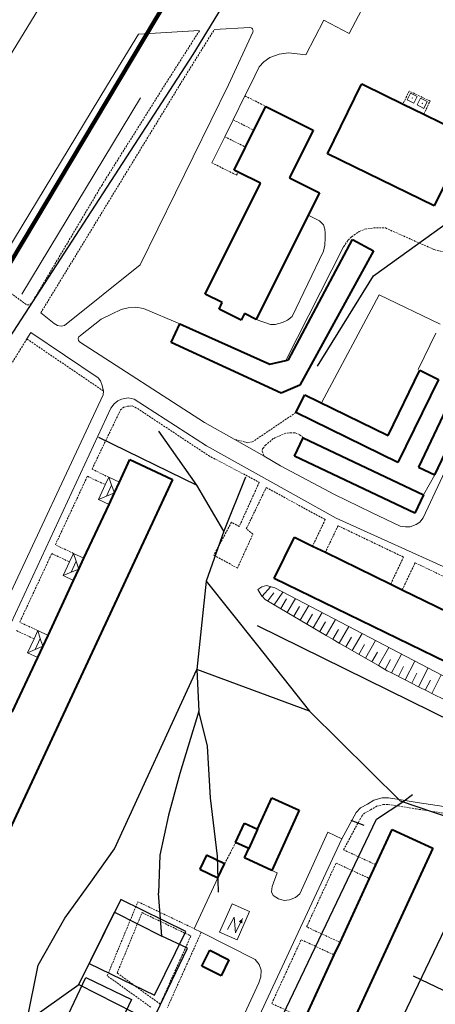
# Model space of a CAD drawing. Extents: x 13 to 4138, y -4831 to -1000.
# Tile 123 of 203: x 2109 to 2219, y -2244 to -1983. Entities that reach past the tile are written whole.
import ezdxf

# ---------------------------------------------------------------- set-up
doc = ezdxf.new("R2010")
doc.units = 0
doc.header["$MEASUREMENT"] = 0
doc.linetypes.add('DASHED', pattern=[0.75, 0.5, -0.25])
for name, color, linetype in [('11', 7, 'CONTINUOUS'), ('16', 7, 'CONTINUOUS'), ('24', 7, 'CONTINUOUS'), ('37', 7, 'CONTINUOUS'), ('40', 7, 'CONTINUOUS'), ('6', 7, 'CONTINUOUS'), ('7', 7, 'CONTINUOUS'), ('границы команд_1', 10, 'CONTINUOUS'), ('ДЕТСКИЕ_ПЛОЩАДКИ', 6, 'CONTINUOUS'), ('ПЕШЕХОДНЫЕ_ДОРОЖКИ', 3, 'CONTINUOUS'), ('СПОРТИВНЫЕ_ПЛОЩАДКИ', 3, 'CONTINUOUS'), ('ТРОПЫ', 32, 'CONTINUOUS'), ('ТРОТУАРЫ', 7, 'CONTINUOUS')]:
    doc.layers.add(name, color=color, linetype=linetype)

msp = doc.modelspace()

# ---------------------------------------------------------------- linework, layer by layer
at = {"layer": '11', "color": 253, "linetype": 'Continuous', "lineweight": 0}
msp.add_line((2219.07, -2103.39), (2216.14, -2108.66), dxfattribs=at)
at = {"layer": '16', "color": 253, "linetype": 'Continuous', "lineweight": 0}
for p, q in [((2165.39, -2217.12), (2162.06, -2224.64)), ((2169.99, -2219.15), (2165.39, -2217.12)), ((2164.14, -2223.91), (2165.92, -2220.64)), ((2165.92, -2220.64), (2166.29, -2224.87)), ((2166.29, -2224.87), (2168.12, -2221)), ((2166.66, -2226.68), (2169.99, -2219.15)), ((2162.06, -2224.64), (2166.66, -2226.68))]:
    msp.add_line(p, q, dxfattribs=at)
msp.add_solid([(2168.12, -2221), (2167.11, -2221.88), (2168.09, -2222.37)], dxfattribs=at)
at = {"layer": '24', "color": 253, "linetype": 'Continuous', "lineweight": 0}
for p, q in [((2101.57, -2000), (2128.29, -1956.6)), ((2196.39, -1986.34), (2201.86, -1976)), ((2184.88, -1992.04), (2189.7, -1982.86)), ((2189.7, -1982.86), (2196.39, -1986.34)), ((2132.31, -2000), (2140.57, -1986.51)), ((2140.57, -1986.51), (2156.74, -1985.58)), ((2160.6, -1985.35), (2170.07, -1984.81)), ((2170.82, -1985.98), (2164.36, -2000)), ((2170.07, -1984.81), (2170.39, -1984.84)), ((2170.39, -1984.84), (2170.58, -1984.95)), ((2170.58, -1984.95), (2170.77, -1985.16)), ((2170.77, -1985.16), (2170.88, -1985.46)), ((2170.9, -1985.67), (2170.82, -1985.98)), ((2170.88, -1985.46), (2170.9, -1985.67)), ((2175.38, -1992.73), (2177.86, -1991.82)), ((2177.86, -1991.82), (2180.31, -1991.52)), ((2180.31, -1991.52), (2184.88, -1992.04)), ((2172.56, -1995.22), (2173.8, -1993.9)), ((2173.8, -1993.9), (2175.38, -1992.73)), ((2170.22, -2000), (2172.56, -1995.22)), ((2132.31, -2000), (2101.26, -2051.26)), ((2164.36, -2000), (2140.96, -2047.71)), ((2170.22, -2000), (2168.77, -2002.93)), ((2168.77, -2002.93), (2165.63, -2009.26)), ((2165.63, -2009.26), (2163.4, -2013.74)), ((2163.4, -2013.74), (2159.97, -2020.65)), ((2188.55, -2036.03), (2185.54, -2034.53)), ((2189.57, -2037.13), (2188.55, -2036.03)), ((2189.96, -2038.21), (2189.57, -2037.13)), ((2190.05, -2039.29), (2189.96, -2038.21)), ((2189.96, -2042.52), (2190.05, -2040.56)), ((2190.05, -2040.56), (2190.05, -2039.29)), ((2194.92, -2042.91), (2179.6, -2073.04)), ((2181.24, -2061.43), (2189.57, -2044.09)), ((2189.57, -2044.09), (2189.96, -2042.52)), ((2140.96, -2047.71), (2120.91, -2063.76)), ((2135.98, -2059.59), (2133.34, -2060.76)), ((2137.84, -2059.1), (2135.98, -2059.59)), ((2139.8, -2058.9), (2137.84, -2059.1)), ((2141.85, -2059.29), (2139.8, -2058.9)), ((2151.51, -2063.34), (2141.85, -2059.29)), ((2118.17, -2063.27), (2114.64, -2060.43)), ((2130.6, -2062.13), (2125.17, -2066.48)), ((2133.34, -2060.76), (2130.6, -2062.13)), ((2171.75, -2062.19), (2175.57, -2063.49)), ((2178.7, -2062.99), (2180.07, -2062.41)), ((2180.07, -2062.41), (2181.24, -2061.43)), ((2119.05, -2063.76), (2118.17, -2063.27)), ((2120.03, -2063.95), (2119.05, -2063.76)), ((2120.91, -2063.76), (2120.03, -2063.95)), ((2175.57, -2063.49), (2176.74, -2063.49)), ((2176.74, -2063.49), (2178.7, -2062.99)), ((2110.93, -2067.35), (2111.96, -2065.69)), ((2111.96, -2065.69), (2129.87, -2077.64)), ((2124.72, -2066.84), (2124.55, -2067.25)), ((2124.55, -2067.25), (2124.64, -2067.78)), ((2125.17, -2066.48), (2124.72, -2066.84)), ((2124.64, -2067.78), (2124.92, -2068.11)), ((2124.92, -2068.11), (2158.07, -2089.52)), ((2129.87, -2077.64), (2130.46, -2078.43)), ((2130.46, -2078.43), (2130.95, -2079.7)), ((2130.95, -2079.7), (2131.24, -2081.17)), ((2131.15, -2082.15), (2104.01, -2140.2)), ((2131.24, -2081.17), (2131.15, -2082.15)), ((2135.04, -2083.78), (2136.02, -2083.29)), ((2136.02, -2083.29), (2137.78, -2082.99)), ((2137.78, -2082.99), (2139.35, -2083.29)), ((2139.35, -2083.29), (2158.57, -2095.74)), ((2216.02, -2114.81), (2231.54, -2081.49)), ((2068.02, -2225.88), (2133.18, -2085.74)), ((2133.18, -2085.74), (2134.06, -2084.56)), ((2134.06, -2084.56), (2135.04, -2083.78)), ((2158.07, -2089.52), (2165.89, -2093.96)), ((2158.57, -2095.74), (2192.94, -2114.84)), ((2165.89, -2093.96), (2173.83, -2098.48)), ((2173.83, -2098.48), (2178.23, -2100.98)), ((2178.23, -2100.98), (2192.53, -2108.62)), ((2192.53, -2108.62), (2202.32, -2113.42)), ((2202.32, -2113.42), (2209.95, -2116.96)), ((2192.94, -2114.84), (2231.45, -2132.33)), ((2209.95, -2116.96), (2211.32, -2117.16)), ((2211.32, -2117.16), (2212.6, -2117.16)), ((2212.6, -2117.16), (2214.16, -2116.57)), ((2214.16, -2116.57), (2215.14, -2115.98)), ((2215.14, -2115.98), (2216.02, -2114.81)), ((2201.22, -2190.74), (2202.98, -2189.66)), ((2202.98, -2189.66), (2205.14, -2189.07)), ((2205.14, -2189.07), (2206.8, -2189.07)), ((2206.8, -2189.07), (2209.64, -2189.46)), ((2209.64, -2189.46), (2214.44, -2190.25)), ((2214.44, -2190.25), (2239.05, -2194.12)), ((2194.47, -2199.95), (2198.28, -2192.89)), ((2198.28, -2192.89), (2199.36, -2191.72)), ((2199.36, -2191.72), (2201.22, -2190.74)), ((2183.31, -2214.51), (2190.74, -2198.18)), ((2190.74, -2198.18), (2194.47, -2199.95)), ((2194.47, -2199.95), (2127.9, -2342.32)), ((2175.86, -2208.28), (2177.34, -2208.93)), ((2155.34, -2223.74), (2161.6, -2210.25)), ((2177.34, -2208.93), (2175.97, -2212.55)), ((2175.97, -2212.55), (2175.78, -2213.93)), ((2175.78, -2213.93), (2176.26, -2214.91)), ((2176.26, -2214.91), (2177.64, -2215.79)), ((2177.64, -2215.79), (2179.2, -2216.28)), ((2179.2, -2216.28), (2180.57, -2216.08)), ((2180.57, -2216.08), (2182.14, -2215.49)), ((2182.14, -2215.49), (2183.31, -2214.51)), ((2157.19, -2224.67), (2155.34, -2223.74)), ((2171.48, -2231.86), (2157.19, -2224.67)), ((2172.56, -2233.23), (2171.48, -2231.86)), ((2173.05, -2234.7), (2172.56, -2233.23)), ((2172.95, -2236.46), (2173.05, -2234.7)), ((2172.46, -2238.13), (2172.95, -2236.46)), ((2165.38, -2253.22), (2172.46, -2238.13))]:
    msp.add_line(p, q, dxfattribs=at)
at = {"layer": '24', "color": 253, "linetype": 'DASHED', "lineweight": 0}
for p, q in [((2147.54, -2000), (2156.74, -1985.58)), ((2151.5, -2000), (2160.6, -1985.35)), ((2114.64, -2060.43), (2151.5, -2000)), ((2130.79, -2026.64), (2147.54, -2000)), ((2168.77, -2002.93), (2174.31, -2005.69)), ((2165.63, -2009.26), (2171.15, -2012.02)), ((2163.4, -2013.74), (2168.92, -2016.49)), ((2159.97, -2020.65), (2166.56, -2023.94)), ((2166.56, -2023.94), (2166.97, -2023.12)), ((2112.22, -2057.86), (2130.79, -2026.64)), ((2197.03, -2040.27), (2199.07, -2038.91)), ((2199.07, -2038.91), (2200.58, -2038.23)), ((2200.58, -2038.23), (2202.92, -2037.93)), ((2202.92, -2037.93), (2206.01, -2037.93)), ((2206.01, -2037.93), (2218.92, -2043.67)), ((2194.92, -2042.91), (2196.13, -2041.17)), ((2196.13, -2041.17), (2197.03, -2040.27)), ((2218.92, -2043.67), (2221.94, -2044.42)), ((2101.26, -2051.26), (2110.94, -2058.35)), ((2110.94, -2058.35), (2111.73, -2058.25)), ((2111.73, -2058.25), (2112.22, -2057.86)), ((2110.93, -2067.35), (2074.05, -2127.13)), ((2131.24, -2081.17), (2110.93, -2067.35)), ((2135.76, -2086.2), (2136.64, -2085.42)), ((2136.64, -2085.42), (2137.62, -2085.22)), ((2137.62, -2085.22), (2138.9, -2085.13)), ((2138.9, -2085.13), (2140.27, -2085.81)), ((2140.27, -2085.81), (2159.07, -2098.26)), ((2128.22, -2101.88), (2135.76, -2086.2)), ((2182.28, -2086.89), (2170.7, -2094.68)), ((2176.28, -2093.79), (2174.32, -2095.46)), ((2179.61, -2092.32), (2176.28, -2093.79)), ((2181.95, -2092.23), (2179.61, -2092.32)), ((2183.23, -2092.72), (2181.95, -2092.23)), ((2184.22, -2093.55), (2183.23, -2092.72)), ((2169.52, -2094.87), (2165.89, -2093.96)), ((2170.7, -2094.68), (2169.52, -2094.87)), ((2174.32, -2095.46), (2173.44, -2096.44)), ((2159.07, -2098.26), (2172.55, -2105.39)), ((2173.44, -2096.44), (2173.34, -2097.12)), ((2173.34, -2097.12), (2173.83, -2098.48)), ((2118.49, -2121.96), (2126.98, -2103.78)), ((2126.98, -2103.78), (2131.74, -2106)), ((2132.66, -2104.03), (2128.22, -2101.88)), ((2172.55, -2105.39), (2167.26, -2117.05)), ((2169.12, -2117.73), (2174.41, -2106.76)), ((2174.41, -2106.76), (2190.05, -2115.27)), ((2165.21, -2115.97), (2160.51, -2124.69)), ((2167.26, -2117.05), (2165.21, -2115.97)), ((2190.05, -2115.27), (2186.7, -2122.28)), ((2193.45, -2116.89), (2190.08, -2123.93)), ((2210.82, -2125.21), (2193.45, -2116.89)), ((2166.77, -2128.12), (2170.89, -2119.1)), ((2170.89, -2119.1), (2169.12, -2117.73)), ((2123.31, -2124.21), (2118.49, -2121.96)), ((2109.05, -2142.46), (2117.54, -2124.28)), ((2117.54, -2124.28), (2122.26, -2126.48)), ((2160.51, -2124.69), (2166.77, -2128.12)), ((2207.4, -2132.36), (2210.82, -2125.21)), ((2213.89, -2126.72), (2210.47, -2133.86)), ((2231.27, -2135.04), (2213.89, -2126.72)), ((2113.87, -2144.71), (2109.05, -2142.46)), ((2108.17, -2144.7), (2112.86, -2146.88)), ((2200.45, -2193.12), (2202.09, -2192.26)), ((2202.09, -2192.26), (2203.68, -2191.28)), ((2203.68, -2191.28), (2205.37, -2190.82)), ((2205.37, -2190.82), (2206.68, -2190.82)), ((2206.68, -2190.82), (2209.38, -2191.19)), ((2209.38, -2191.19), (2214.16, -2191.97)), ((2214.16, -2191.97), (2238.31, -2195.77)), ((2194.9, -2202.82), (2199.72, -2193.92)), ((2199.72, -2193.92), (2200.45, -2193.12)), ((2163.36, -2206.53), (2166.3, -2200.89)), ((2203.48, -2206.79), (2194.9, -2202.82)), ((2185.1, -2223.26), (2192.92, -2206.34)), ((2192.92, -2206.34), (2201.79, -2210.44)), ((2132.26, -2236.24), (2140.38, -2216.57)), ((2140.38, -2216.57), (2155.34, -2223.74)), ((2134.88, -2235.49), (2141.49, -2219.48)), ((2141.49, -2219.48), (2154.41, -2225.67)), ((2193.97, -2227.36), (2185.1, -2223.26)), ((2154.41, -2225.67), (2146.3, -2243.72)), ((2157.19, -2224.67), (2148.23, -2244.59)), ((2175.86, -2243.58), (2183.68, -2226.66)), ((2183.68, -2226.66), (2192.42, -2230.7)), ((2143.8, -2244.56), (2132.26, -2236.24)), ((2146.3, -2243.72), (2134.88, -2235.49)), ((2184.6, -2247.62), (2175.86, -2243.58))]:
    msp.add_line(p, q, dxfattribs=at)
at = {"layer": '37', "color": 253, "linetype": 'Continuous', "lineweight": 0}
for p, q in [((2173.27, -2133.07), (2174.45, -2132.78)), ((2174.45, -2132.78), (2176.7, -2133.37)), ((2172.2, -2133.76), (2173.27, -2133.07)), ((2173.28, -2135.53), (2172.2, -2133.76)), ((2173.3, -2135.54), (2173.28, -2135.53)), ((2173.3, -2135.54), (2175.56, -2133.07)), ((2174.16, -2136.41), (2173.3, -2135.54)), ((2174.85, -2136.82), (2176.44, -2134.67)), ((2176.55, -2137.82), (2178.79, -2134.46)), ((2176.7, -2133.37), (2252.95, -2173.23)), ((2176.55, -2137.82), (2174.16, -2136.41)), ((2179.99, -2139.86), (2176.55, -2137.82)), ((2178.27, -2138.84), (2179.8, -2136.26)), ((2179.99, -2139.86), (2182.15, -2136.22)), ((2183.43, -2141.9), (2185.7, -2138.07)), ((2183.43, -2141.9), (2179.99, -2139.86)), ((2181.71, -2140.88), (2183.24, -2138.3)), ((2185.15, -2142.92), (2186.68, -2140.34)), ((2186.87, -2143.94), (2189.25, -2139.93)), ((2186.87, -2143.94), (2183.43, -2141.9)), ((2188.59, -2144.96), (2190.12, -2142.38)), ((2190.31, -2145.98), (2192.8, -2141.78)), ((2190.31, -2145.98), (2186.87, -2143.94)), ((2192.18, -2147.09), (2190.31, -2145.98)), ((2192.03, -2147), (2193.56, -2144.42)), ((2193.76, -2148), (2196.29, -2143.61)), ((2197.23, -2150), (2199.84, -2145.46)), ((2193.76, -2148), (2192.18, -2147.09)), ((2197.23, -2150), (2193.76, -2148)), ((2195.5, -2149), (2196.99, -2146.4)), ((2198.96, -2151), (2200.46, -2148.4)), ((2200.7, -2151.99), (2203.39, -2147.32)), ((2200.7, -2151.99), (2197.23, -2150)), ((2202.43, -2152.99), (2203.93, -2150.39)), ((2204.16, -2153.99), (2206.94, -2149.17)), ((2207.66, -2155.93), (2210.24, -2150.9)), ((2204.16, -2153.99), (2200.7, -2151.99)), ((2205.9, -2154.99), (2207.39, -2152.39)), ((2211.22, -2157.76), (2213.79, -2152.76)), ((2206.47, -2155.32), (2204.16, -2153.99)), ((2207.66, -2155.93), (2206.47, -2155.32)), ((2211.22, -2157.76), (2207.66, -2155.93)), ((2209.44, -2156.84), (2210.81, -2154.17)), ((2213, -2158.67), (2214.37, -2156)), ((2214.78, -2159.58), (2217.33, -2154.61)), ((2218.34, -2161.39), (2220.81, -2156.43)), ((2214.78, -2159.58), (2211.22, -2157.76)), ((2216.56, -2160.5), (2217.93, -2157.83)), ((2217.13, -2160.79), (2214.78, -2159.58)), ((2218.34, -2161.39), (2217.13, -2160.79)), ((2221.93, -2163.18), (2218.34, -2161.39))]:
    msp.add_line(p, q, dxfattribs=at)
at = {"layer": '40', "color": 253, "linetype": 'Continuous', "lineweight": 0}
for p, q in [((2141.03, -2003.41), (2109.6, -2055.48)), ((2189.08, -2084.33), (2204.33, -2055.69)), ((2204.33, -2055.69), (2220.55, -2063.47)), ((2219.4, -2065.82), (2214.69, -2075.46))]:
    msp.add_line(p, q, dxfattribs=at)
at = {"layer": '6', "color": 253, "linetype": 'Continuous', "lineweight": 40}
for p, q in [((2199.58, -2000), (2199.72, -1999.72)), ((2199.72, -1999.72), (2200.29, -2000)), ((2190.65, -2018.29), (2199.58, -2000)), ((2200.29, -2000), (2210.67, -2005.07)), ((2171.15, -2012.02), (2174.31, -2005.69)), ((2174.31, -2005.69), (2186.89, -2011.96)), ((2210.67, -2005.07), (2216.18, -2007.76)), ((2216.18, -2007.76), (2228.01, -2013.53)), ((2168.92, -2016.49), (2171.15, -2012.02)), ((2186.89, -2011.96), (2180.57, -2024.62)), ((2228.01, -2013.53), (2218.94, -2032.11)), ((2165.88, -2022.58), (2168.92, -2016.49)), ((2218.94, -2032.11), (2190.65, -2018.29)), ((2166.97, -2023.12), (2165.88, -2022.58)), ((2172.9, -2026.08), (2166.97, -2023.12)), ((2180.57, -2024.62), (2188.5, -2028.58)), ((2158.23, -2055.48), (2172.9, -2026.08)), ((2188.5, -2028.58), (2185.54, -2034.53)), ((2185.54, -2034.53), (2171.75, -2062.19)), ((2180.34, -2072.86), (2197.25, -2040.98)), ((2197.25, -2040.98), (2202.83, -2044)), ((2202.83, -2044), (2183.36, -2079.65)), ((2162.76, -2057.74), (2158.23, -2055.48)), ((2161.9, -2059.46), (2162.76, -2057.74)), ((2167.73, -2062.37), (2161.9, -2059.46)), ((2168.61, -2060.62), (2167.73, -2062.37)), ((2171.75, -2062.19), (2168.61, -2060.62)), ((2149.24, -2068.32), (2151.51, -2063.34)), ((2151.51, -2063.34), (2175.36, -2074.07)), ((2178.38, -2081.77), (2149.24, -2068.32)), ((2179.6, -2073.04), (2180.34, -2072.86)), ((2175.36, -2074.07), (2179.6, -2073.04)), ((2206.71, -2092.94), (2215.14, -2075.68)), ((2220.09, -2078.1), (2209.34, -2100.11)), ((2215.14, -2075.68), (2220.09, -2078.1)), ((2183.36, -2079.65), (2178.38, -2081.77)), ((2225.38, -2078.97), (2214.74, -2101.33)), ((2182.28, -2086.89), (2184.6, -2082.14)), ((2184.6, -2082.14), (2206.71, -2092.94)), ((2219.07, -2103.39), (2229.72, -2081.03)), ((2209.34, -2100.11), (2182.28, -2086.89)), ((2181.92, -2098.41), (2184.22, -2093.55)), ((2184.22, -2093.55), (2216.14, -2108.66)), ((2213.84, -2113.52), (2181.92, -2098.41)), ((2135.46, -2105.34), (2138.25, -2099.35)), ((2138.25, -2099.35), (2149.52, -2104.59)), ((2214.74, -2101.33), (2219.07, -2103.39)), ((2149.52, -2104.59), (2083.36, -2246.78)), ((2134.14, -2108.18), (2135.46, -2105.34)), ((2132.73, -2111.22), (2134.14, -2108.18)), ((2216.14, -2108.66), (2213.84, -2113.52)), ((2126.08, -2125.5), (2132.73, -2111.22)), ((2176.55, -2130.88), (2181.88, -2119.93)), ((2181.88, -2119.93), (2186.7, -2122.28)), ((2186.7, -2122.28), (2190.08, -2123.93)), ((2190.08, -2123.93), (2207.4, -2132.36)), ((2124.74, -2128.38), (2126.08, -2125.5)), ((2123.34, -2131.38), (2124.74, -2128.38)), ((2116.56, -2145.96), (2123.34, -2131.38)), ((2258.6, -2170.86), (2176.55, -2130.88)), ((2207.4, -2132.36), (2210.47, -2133.86)), ((2210.47, -2133.86), (2227.79, -2142.3)), ((2113.82, -2151.84), (2116.56, -2145.96)), ((2107.08, -2166.33), (2113.82, -2151.84)), ((2172.11, -2197.37), (2175.93, -2189.04)), ((2175.93, -2189.04), (2183.16, -2192.35)), ((2183.16, -2192.35), (2175.86, -2208.28)), ((2166.3, -2200.89), (2168.64, -2195.78)), ((2168.64, -2195.78), (2172.11, -2197.37)), ((2172.11, -2197.37), (2169.81, -2202.5)), ((2203.48, -2206.79), (2207.81, -2197.41)), ((2207.81, -2197.41), (2218.6, -2202.39)), ((2218.6, -2202.39), (2151.07, -2348.46)), ((2169.81, -2202.5), (2166.3, -2200.89)), ((2168.67, -2204.98), (2169.81, -2202.5)), ((2158.53, -2204.24), (2156.77, -2207.97)), ((2163.36, -2206.53), (2158.53, -2204.24)), ((2175.86, -2208.28), (2168.67, -2204.98)), ((2156.77, -2207.97), (2161.6, -2210.25)), ((2161.6, -2210.25), (2163.36, -2206.53)), ((2201.79, -2210.44), (2203.48, -2206.79)), ((2193.97, -2227.36), (2201.79, -2210.44)), ((2157.32, -2233.69), (2159.44, -2229.46)), ((2159.44, -2229.46), (2164.53, -2232)), ((2192.42, -2230.7), (2193.97, -2227.36)), ((2164.53, -2232), (2162.42, -2236.24)), ((2184.6, -2247.62), (2192.42, -2230.7)), ((2162.42, -2236.24), (2157.32, -2233.69))]:
    msp.add_line(p, q, dxfattribs=at)
at = {"layer": '7', "color": 253, "linetype": 'DASHED', "lineweight": 0}
for p, q in [((2212.31, -2001.63), (2210.67, -2005.07)), ((2217.84, -2004.28), (2212.31, -2001.63)), ((2216.18, -2007.76), (2217.84, -2004.28))]:
    msp.add_line(p, q, dxfattribs=at)
at = {"layer": '7', "color": 253, "linetype": 'Continuous', "lineweight": 0}
for p, q in [((2211.77, -2003.94), (2212.66, -2002.15)), ((2212.66, -2002.15), (2214.45, -2003.04)), ((2211.77, -2003.94), (2213.56, -2004.83)), ((2213.56, -2004.83), (2214.45, -2003.04)), ((2214.43, -2005.33), (2215.32, -2003.54)), ((2215.32, -2003.54), (2217.11, -2004.44)), ((2216.21, -2006.23), (2217.11, -2004.44)), ((2214.43, -2005.33), (2216.21, -2006.23)), ((2131.74, -2106), (2132.66, -2104.03)), ((2132.66, -2104.03), (2135.46, -2105.34)), ((2133.4, -2106.1), (2132.66, -2104.03)), ((2129.92, -2109.91), (2131.74, -2106)), ((2133.4, -2106.1), (2132.03, -2109.04)), ((2134.14, -2108.18), (2133.4, -2106.1)), ((2129.92, -2109.91), (2132.03, -2109.04)), ((2132.03, -2109.04), (2134.14, -2108.18)), ((2134.14, -2108.18), (2134.14, -2108.18)), ((2132.73, -2111.22), (2129.92, -2109.91)), ((2122.26, -2126.48), (2123.31, -2124.21)), ((2123.31, -2124.21), (2126.08, -2125.5)), ((2124.03, -2126.32), (2123.31, -2124.21)), ((2120.57, -2130.09), (2122.26, -2126.48)), ((2124.03, -2126.32), (2122.67, -2129.23)), ((2124.74, -2128.38), (2124.03, -2126.32)), ((2120.57, -2130.09), (2122.67, -2129.23)), ((2123.34, -2131.38), (2120.57, -2130.09)), ((2122.67, -2129.23), (2124.74, -2128.38)), ((2124.74, -2128.38), (2124.74, -2128.38)), ((2112.86, -2146.88), (2113.87, -2144.71)), ((2113.87, -2144.71), (2116.56, -2145.96)), ((2114.51, -2146.75), (2113.87, -2144.71)), ((2111.13, -2150.59), (2112.86, -2146.88)), ((2114.51, -2146.75), (2113.14, -2149.69)), ((2115.15, -2148.79), (2114.51, -2146.75)), ((2111.13, -2150.59), (2113.14, -2149.69)), ((2113.82, -2151.84), (2111.13, -2150.59)), ((2113.14, -2149.69), (2115.15, -2148.79))]:
    msp.add_line(p, q, dxfattribs=at)
for centre in [(2213.11, -2003.49), (2215.77, -2004.89)]:
    msp.add_ellipse(centre, major_axis=(0.029, 0.029), ratio=1, start_param=5.033506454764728, end_param=11.31669176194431, dxfattribs=at)
at = {"layer": 'границы команд_1', "color": 6, "lineweight": 100}
msp.add_lwpolyline([(2202.96, -1885.55), (1968.34, -2278.57), (2709.12, -2695.15), (2878.09, -2362.16), (2873.74, -2354.57), (2208.14, -1883.34)], close=True, dxfattribs=at)
at = {"layer": 'ДЕТСКИЕ_ПЛОЩАДКИ'}
msp.add_lwpolyline([(2127.5, -2232.92), (2144.75, -2241.38), (2153.09, -2224.45), (2135.84, -2215.99)], close=True, dxfattribs=at)
at = {"layer": 'ПЕШЕХОДНЫЕ_ДОРОЖКИ'}
for points in [[(2129.95, -2093.42), (2156, -2106.16)], [(2163.16, -2118.37), (2156, -2106.16), (2145.96, -2091.78)], [(2168.9, -2104.01), (2163.16, -2118.37), (2158.48, -2131.63), (2155.97, -2155), (2156.54, -2166.04), (2151.46, -2182.57), (2148.51, -2193.64), (2146.2, -2204.25), (2145.85, -2214.31)], [(2158.48, -2131.63), (2171.7, -2148.21), (2185.9, -2166.02)], [(2110.89, -2248.35), (2113.93, -2233.42), (2121, -2220.94), (2127.94, -2211.38), (2134.19, -2202.55), (2155.97, -2155)], [(2246.02, -2198.2), (2234.24, -2192.72), (2223.5, -2194.48), (2209.97, -2189.89), (2185.9, -2166.02), (2155.97, -2155)], [(2161.72, -2214.05), (2161.47, -2204.54), (2159.67, -2189.05), (2158.87, -2175.34), (2156.54, -2166.04)], [(2200.38, -2196.36), (2196.96, -2195.03)], [(2120.51, -2309.17), (2137.59, -2265.28), (2144.13, -2248.46), (2153.57, -2228.94), (2146.71, -2225.72), (2145.85, -2214.31)], [(2124.74, -2238.56), (2134.19, -2219.36), (2146.71, -2225.72)], [(2213.4, -2236.22), (2318.23, -2286.38), (2334.37, -2285.1)], [(2024.44, -2269.86), (2036.48, -2261.95), (2042.16, -2259.96), (2045.95, -2260.22), (2054.32, -2263.89), (2065.88, -2270.05), (2077.78, -2272.02), (2084.41, -2271.42), (2093.12, -2264.73), (2098.54, -2258.89), (2103.96, -2255.05), (2110.89, -2248.35), (2124.74, -2238.56), (2144.13, -2248.46), (2170.78, -2250.54), (2174.55, -2250.43)]]:
    msp.add_lwpolyline(points, dxfattribs=at)
at = {"layer": 'СПОРТИВНЫЕ_ПЛОЩАДКИ'}
msp.add_lwpolyline([(2126.57, -2236.7), (2138.72, -2242.5), (2132.2, -2256.12), (2126.03, -2269), (2114.22, -2262.84)], close=True, dxfattribs=at)
at = {"layer": 'ТРОПЫ'}
for points in [[(2188.02, -2074.59), (2202.81, -2050.65), (2223.31, -2035.86), (2234.34, -2032.63)], [(2172.02, -2143.32), (2247.19, -2180.41)]]:
    msp.add_lwpolyline(points, dxfattribs=at)
at = {"layer": 'ТРОТУАРЫ'}
for points in [[(2214.5, -1894.75), (2184.82, -1943.01), (2154.91, -1991.91), (2106.21, -2067.11), (2092.58, -2091.26), (2072.4, -2125.87), (2031.04, -2197.74), (2028.53, -2202.12), (2018.79, -2219.05), (1998.67, -2254.02), (1995.64, -2259.28), (1983.58, -2280.24)], [(2122.96, -2362.57), (2128.37, -2351.46), (2129.12, -2350.02), (2132.16, -2344.21), (2165.11, -2275.26), (2177.8, -2248.73), (2203.64, -2194.66), (2210.65, -2190.1), (2213.22, -2188.19)], [(2237.5, -2191.02), (2216.66, -2234.51), (2174.03, -2323.5), (2172.15, -2327.43)]]:
    msp.add_lwpolyline(points, dxfattribs=at)

doc.saveas('drawing.dxf')
